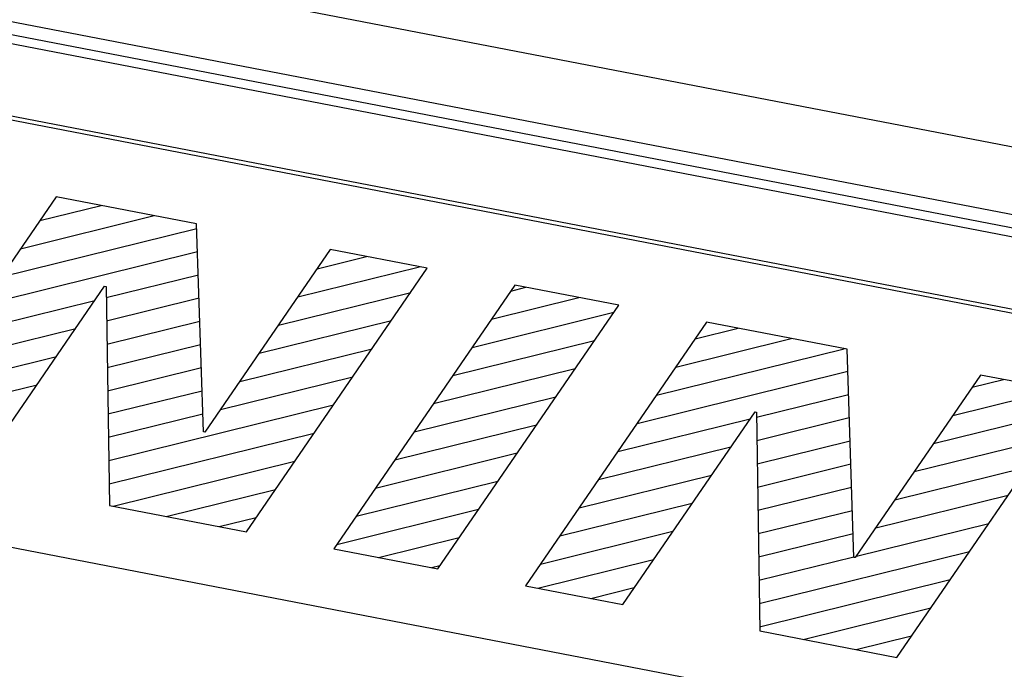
# Model space of a CAD drawing. Header units: millimetres. Extents: x -728 to -141, y -62 to 525.
# Tile 154 of 186: x -220.81 to -214.65, y 471.99 to 476.05. Entities that reach past the tile are written whole.
import ezdxf

# ---------------------------------------------------------------- set-up
doc = ezdxf.new("R2010")
doc.units = ezdxf.units.MM
doc.header["$LTSCALE"] = 23.1
doc.layers.add('R912005502_AM_0', color=7, linetype='CONTINUOUS')

msp = doc.modelspace()

# ---------------------------------------------------------------- linework, layer by layer
at = {"layer": 'R912005502_AM_0', "color": 7}
for p, q in [((-250.7118, 482.2209), (-185.8728, 469.7155)), ((-250.8144, 481.8171), (-185.9754, 469.3117)), ((-185.5912, 469.0966), (-250.8999, 481.6926)), ((-185.9754, 469.2269), (-250.8144, 481.7323)), ((-186.6966, 468.8577), (-235.6016, 478.2899)), ((-186.712, 468.8352), (-235.6016, 478.2645)), ((-237.2369, 475.9089), (-188.3319, 466.4766)), ((-220.5835, 474.944), (-221.716, 473.2952)), ((-219.7043, 474.7744), (-220.5835, 474.944)), ((-220.6859, 474.7949), (-220.3022, 474.8897)), ((-220.8068, 474.6189), (-219.9699, 474.8257)), ((-220.9277, 474.4428), (-219.7034, 474.7454)), ((-219.6612, 473.473), (-219.7043, 474.7744)), ((-221.0487, 474.2668), (-219.6986, 474.6004)), ((-218.8683, 474.6132), (-219.6526, 473.4713)), ((-218.2607, 474.496), (-218.8683, 474.6132)), ((-218.951, 474.4928), (-218.641, 474.5694)), ((-219.3931, 472.8472), (-218.2607, 474.496)), ((-219.0719, 474.3167), (-218.3088, 474.5053)), ((-220.2705, 474.3129), (-219.6938, 474.4554)), ((-221.1083, 473.178), (-220.2801, 474.3838)), ((-220.2801, 474.3838), (-220.2715, 474.3821)), ((-220.2715, 474.3821), (-220.2507, 473.0126)), ((-217.7136, 474.3905), (-218.8461, 472.7417)), ((-217.7388, 474.3538), (-217.6443, 474.3771)), ((-217.0628, 474.265), (-217.7136, 474.3905)), ((-221.1696, 474.0907), (-220.3407, 474.2955)), ((-220.2683, 474.1672), (-219.6889, 474.3104)), ((-219.1928, 474.1406), (-218.3641, 474.3454)), ((-217.8597, 474.1777), (-217.3121, 474.313)), ((-218.1953, 472.6161), (-217.0628, 474.265)), ((-220.2661, 474.0216), (-219.6841, 474.1654)), ((-219.3138, 473.9646), (-218.485, 474.1694)), ((-217.9806, 474.0017), (-217.093, 474.221)), ((-221.2905, 473.9146), (-220.4616, 474.1195)), ((-216.5127, 474.1589), (-217.6452, 472.51)), ((-216.5846, 474.0543), (-216.3154, 474.1208)), ((-215.6336, 473.9893), (-216.5127, 474.1589)), ((-218.1016, 473.8256), (-217.214, 474.0449)), ((-216.7055, 473.8782), (-215.9832, 474.0567)), ((-220.2638, 473.876), (-219.6793, 474.0204)), ((-219.4347, 473.7885), (-218.6059, 473.9933)), ((-216.8264, 473.7022), (-215.6509, 473.9927)), ((-215.5903, 472.6879), (-215.6336, 473.9893)), ((-221.4114, 473.7386), (-220.5825, 473.9434)), ((-220.2616, 473.7304), (-219.6745, 473.8754)), ((-218.2225, 473.6496), (-217.3349, 473.8689)), ((-219.5556, 473.6125), (-218.7268, 473.8173)), ((-216.9473, 473.5261), (-215.629, 473.8519)), ((-214.7975, 473.8281), (-215.5818, 472.6862)), ((-214.8497, 473.7521), (-214.6542, 473.8004)), ((-214.1899, 473.7109), (-214.7975, 473.8281)), ((-221.5323, 473.5625), (-220.7035, 473.7674)), ((-214.9706, 473.5761), (-214.322, 473.7363)), ((-220.2594, 473.5847), (-219.6697, 473.7305)), ((-218.3434, 473.4735), (-217.4558, 473.6928)), ((-216.2003, 473.5646), (-215.6242, 473.7069)), ((-215.3224, 472.062), (-214.1899, 473.7109)), ((-220.255, 473.2935), (-218.8478, 473.6412)), ((-220.2572, 473.4391), (-219.6649, 473.5855)), ((-217.0683, 473.3501), (-216.2394, 473.5549)), ((-217.0375, 472.3928), (-216.2093, 473.5986)), ((-216.2093, 473.5986), (-216.2008, 473.597)), ((-216.2008, 473.597), (-216.18, 472.2274)), ((-216.1981, 473.4189), (-215.6194, 473.5619)), ((-215.0915, 473.4), (-214.2628, 473.6048)), ((-218.4643, 473.2975), (-217.5767, 473.5168)), ((-220.2528, 473.1479), (-218.9687, 473.4652)), ((-219.6526, 473.4713), (-219.6612, 473.473)), ((-215.2124, 473.224), (-214.3837, 473.4288)), ((-217.1892, 473.174), (-216.3603, 473.3788)), ((-216.1959, 473.2733), (-215.6146, 473.4169)), ((-218.5852, 473.1214), (-217.6976, 473.3407)), ((-220.2271, 473.008), (-219.0896, 473.2891)), ((-216.1936, 473.1277), (-215.6097, 473.272)), ((-215.3334, 473.0479), (-214.5046, 473.2527)), ((-217.3101, 472.998), (-216.4812, 473.2028)), ((-218.7062, 472.9453), (-217.8186, 473.1647)), ((-216.1914, 472.9821), (-215.6049, 473.127)), ((-219.8949, 472.9439), (-219.2105, 473.1131)), ((-215.4543, 472.8719), (-214.6255, 473.0767)), ((-220.2507, 473.0126), (-219.3931, 472.8472)), ((-217.431, 472.8219), (-216.6021, 473.0267)), ((-219.5627, 472.8799), (-219.3314, 472.937)), ((-218.8271, 472.7693), (-217.9395, 472.9886)), ((-216.1892, 472.8364), (-215.6001, 472.982)), ((-215.5752, 472.6958), (-214.7464, 472.9006)), ((-218.566, 472.6876), (-218.0604, 472.8126)), ((-217.5519, 472.6459), (-216.7231, 472.8507)), ((-216.187, 472.6908), (-215.5953, 472.837)), ((-218.8461, 472.7417), (-218.1953, 472.6161)), ((-216.1848, 472.5452), (-215.5905, 472.692)), ((-216.1826, 472.3995), (-214.8674, 472.7245)), ((-215.5818, 472.6862), (-215.5903, 472.6879)), ((-218.2338, 472.6236), (-218.1813, 472.6365)), ((-217.5693, 472.4954), (-216.844, 472.6746)), ((-217.6452, 472.51), (-217.0375, 472.3928)), ((-216.1804, 472.2539), (-214.9883, 472.5485)), ((-217.2371, 472.4313), (-216.9649, 472.4986)), ((-215.9081, 472.175), (-215.1092, 472.3724)), ((-216.18, 472.2274), (-215.3224, 472.062)), ((-215.5759, 472.1109), (-215.2301, 472.1964))]:
    msp.add_line(p, q, dxfattribs=at)

doc.saveas('drawing.dxf')
